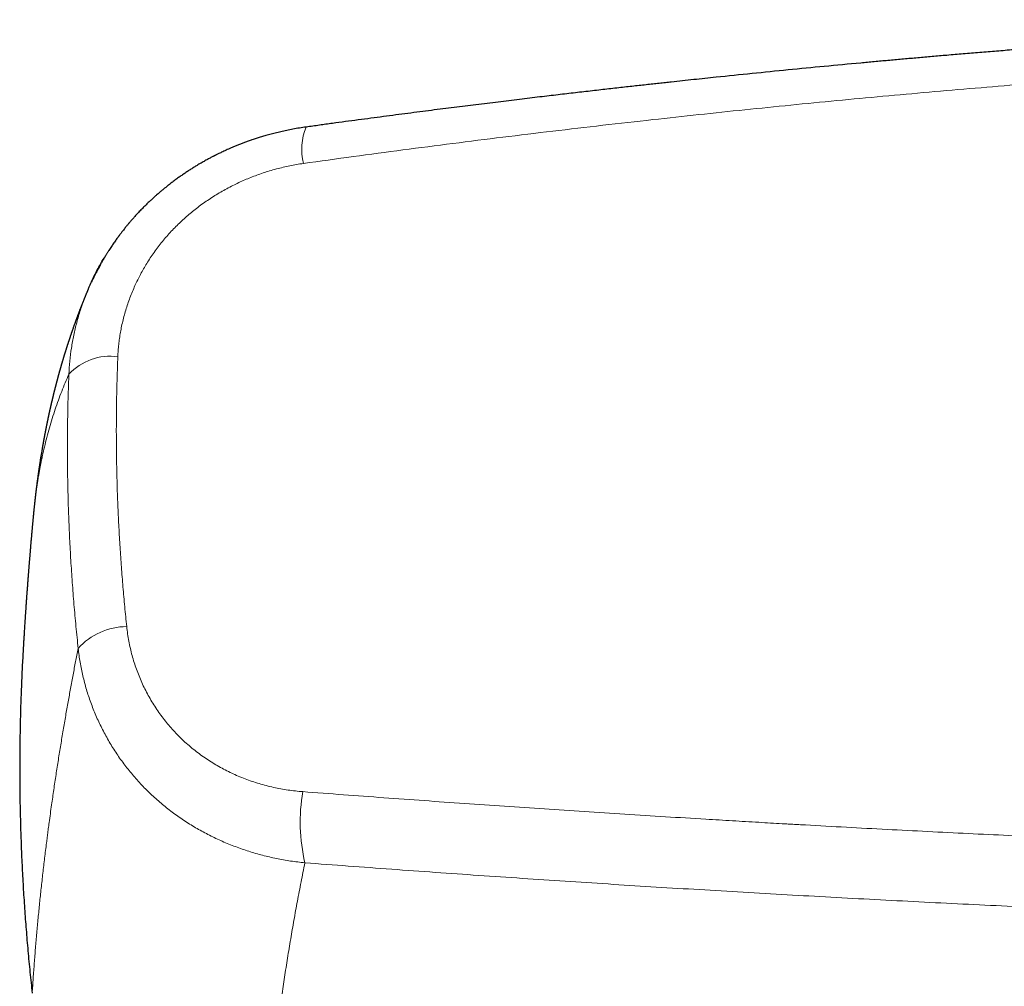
# Model space of a CAD drawing. Header units: millimetres. Extents: x 8 to 974, y 12 to 621.
# Tile 24 of 52: x 405 to 453, y 556 to 603. Entities that reach past the tile are written whole.
import ezdxf

# ---------------------------------------------------------------- set-up
doc = ezdxf.new("R2010")
doc.units = ezdxf.units.MM

msp = doc.modelspace()

# ---------------------------------------------------------------- linework, layer by layer
at = {"color": 7, "linetype": 'Continuous', "lineweight": 30}
for p, q in [((418.866, 598.118), (418.865, 598.118)), ((405.629, 579.21), (405.629, 579.214))]:
    msp.add_line(p, q, dxfattribs=at)
at = {"color": 8, "linetype": 'Continuous', "lineweight": 0}
for centre, radius, start, end in [((421.513, 597.036), 2.86, 157.7902, 193.8636), ((409.366, 584.269), 2.732, 82.2463, 137.2305), ((410.165, 570.736), 3.144, 89.9761, 138.4693), ((427.391, 564.407), 8.808, 170.4176, 193.0239)]:
    msp.add_arc(centre, radius, start, end, dxfattribs=at)
at = {"color": 7, "linetype": 'Continuous', "lineweight": 30}
for points, knots in [([(477.697, 603.327), (477.683, 603.326), (477.488, 603.318), (477.107, 603.303), (476.55, 603.281), (475.979, 603.257), (475.395, 603.233), (474.797, 603.207), (474.185, 603.179), (473.558, 603.151), (472.922, 603.121), (472.276, 603.091), (471.62, 603.059), (470.95, 603.025), (470.262, 602.99), (469.556, 602.953), (468.831, 602.915), (468.092, 602.874), (467.338, 602.832), (466.571, 602.789), (465.79, 602.743), (464.954, 602.693), (464.073, 602.639), (463.155, 602.582), (462.249, 602.523), (461.356, 602.465), (460.474, 602.405), (459.621, 602.347), (458.796, 602.289), (457.998, 602.232), (457.21, 602.174), (456.434, 602.117), (455.629, 602.056), (454.796, 601.992), (453.938, 601.925), (453.094, 601.858), (452.264, 601.79), (451.449, 601.723), (450.648, 601.656), (449.883, 601.591), (449.152, 601.528), (448.455, 601.467), (447.771, 601.406), (447.098, 601.345), (446.432, 601.285), (445.403, 601.19), (444.008, 601.059), (442.251, 600.888), (440.502, 600.713), (438.975, 600.555), (437.67, 600.418), (436.85, 600.33), (436.292, 600.269), (435.991, 600.236), (435.679, 600.202), (435.354, 600.167), (435.018, 600.129), (434.67, 600.091), (434.31, 600.051), (433.939, 600.009), (433.555, 599.966), (433.16, 599.921), (432.753, 599.874), (432.342, 599.827), (431.928, 599.779), (431.512, 599.73), (431.085, 599.68), (430.648, 599.629), (430.19, 599.575), (429.713, 599.518), (429.215, 599.458), (428.705, 599.396), (428.183, 599.332), (427.65, 599.267), (427.115, 599.201), (426.58, 599.134), (426.045, 599.067), (425.5, 598.998), (424.944, 598.927), (424.377, 598.854), (423.801, 598.78), (423.214, 598.703), (422.616, 598.625), (422.008, 598.544), (421.394, 598.462), (420.773, 598.379), (420.146, 598.294), (419.509, 598.207), (419.082, 598.147), (418.866, 598.118)], [0, 0, 0, 0, 0.000715, 0.009883, 0.01929, 0.028937, 0.038801, 0.048903, 0.059244, 0.069823, 0.08064, 0.091495, 0.102581, 0.113896, 0.125441, 0.137459, 0.149716, 0.162213, 0.174948, 0.187923, 0.201138, 0.214591, 0.230321, 0.245849, 0.261175, 0.2763, 0.291223, 0.305944, 0.319639, 0.333156, 0.346492, 0.35965, 0.372628, 0.38742, 0.401973, 0.416285, 0.430357, 0.444189, 0.457781, 0.471133, 0.483161, 0.494988, 0.506613, 0.518036, 0.529293, 0.540522, 0.57052, 0.600405, 0.630176, 0.659834, 0.678377, 0.696875, 0.701797, 0.706921, 0.712248, 0.717779, 0.723512, 0.729448, 0.735587, 0.741929, 0.748474, 0.755222, 0.762173, 0.769327, 0.776258, 0.783369, 0.790661, 0.798133, 0.805785, 0.814098, 0.822614, 0.831333, 0.840255, 0.849379, 0.858706, 0.867686, 0.876846, 0.886186, 0.895707, 0.905407, 0.915288, 0.925348, 0.935589, 0.94601, 0.956611, 0.967198, 0.977958, 0.988892, 1, 1, 1, 1]), ([(418.865, 598.118), (418.757, 598.102), (418.544, 598.071), (418.231, 598.016), (417.932, 597.957), (417.645, 597.895), (417.372, 597.829), (417.111, 597.761), (416.869, 597.693), (416.646, 597.626), (416.441, 597.561), (416.246, 597.496), (416.062, 597.432), (415.888, 597.369), (415.718, 597.304), (415.552, 597.239), (415.391, 597.173), (415.244, 597.111), (415.108, 597.052), (414.986, 596.997), (414.874, 596.945), (414.774, 596.898), (414.684, 596.855), (414.607, 596.818), (414.543, 596.786), (414.495, 596.762), (414.462, 596.745), (414.439, 596.734), (414.417, 596.722), (414.39, 596.709), (414.356, 596.691), (414.308, 596.666), (414.246, 596.634), (414.171, 596.594), (414.09, 596.55), (414.004, 596.503), (413.914, 596.452), (413.819, 596.398), (413.72, 596.341), (413.604, 596.272), (413.469, 596.19), (413.317, 596.095), (413.157, 595.992), (412.994, 595.884), (412.834, 595.774), (412.672, 595.66), (412.51, 595.543), (412.349, 595.422), (412.199, 595.305), (412.064, 595.198), (411.944, 595.1), (411.837, 595.011), (411.737, 594.926), (411.64, 594.843), (411.543, 594.756), (411.434, 594.658), (411.312, 594.546), (411.177, 594.418), (411.036, 594.28), (410.915, 594.158), (410.815, 594.054), (410.739, 593.974), (410.666, 593.896), (410.597, 593.821), (410.536, 593.753), (410.481, 593.691), (410.432, 593.636), (410.389, 593.587), (410.352, 593.544), (410.32, 593.507), (410.293, 593.475), (410.269, 593.447), (410.245, 593.417), (410.214, 593.38), (410.174, 593.332), (410.124, 593.271), (410.066, 593.199), (410.001, 593.116), (409.929, 593.024), (409.852, 592.924), (409.762, 592.803), (409.659, 592.661), (409.542, 592.495), (409.421, 592.318), (409.329, 592.177), (409.265, 592.078), (409.233, 592.026), (409.203, 591.979), (409.175, 591.934), (409.15, 591.892), (409.128, 591.856), (409.111, 591.828), (409.098, 591.807), (409.085, 591.786), (409.071, 591.762), (409.054, 591.733), (409.032, 591.696), (409.006, 591.651), (408.974, 591.596), (408.937, 591.531), (408.895, 591.456), (408.847, 591.37), (408.796, 591.275), (408.74, 591.169), (408.679, 591.053), (408.615, 590.927), (408.548, 590.789), (408.495, 590.678), (408.465, 590.612), (408.457, 590.595)], [0, 0, 0, 0, 0.02459, 0.048263, 0.071024, 0.092877, 0.113825, 0.13387, 0.153015, 0.169774, 0.185779, 0.20103, 0.215529, 0.229275, 0.242269, 0.256121, 0.269002, 0.280912, 0.29185, 0.301815, 0.310807, 0.319228, 0.326588, 0.332928, 0.33825, 0.342556, 0.344823, 0.346654, 0.348238, 0.3504, 0.353232, 0.356737, 0.362469, 0.368875, 0.375704, 0.382959, 0.390639, 0.398745, 0.407279, 0.416242, 0.42886, 0.442244, 0.456393, 0.471214, 0.485732, 0.499693, 0.515429, 0.530383, 0.544552, 0.557935, 0.568861, 0.579197, 0.588942, 0.598167, 0.607779, 0.618049, 0.630995, 0.644853, 0.659622, 0.675298, 0.683476, 0.691879, 0.70011, 0.707667, 0.714547, 0.72075, 0.726279, 0.731132, 0.735492, 0.739112, 0.742073, 0.744784, 0.74745, 0.750695, 0.755619, 0.761542, 0.768463, 0.776382, 0.785286, 0.794806, 0.804771, 0.819204, 0.834482, 0.850606, 0.867577, 0.872545, 0.877218, 0.881393, 0.885073, 0.889208, 0.89246, 0.894829, 0.896441, 0.898214, 0.900335, 0.902807, 0.90593, 0.909896, 0.914704, 0.920355, 0.92685, 0.934188, 0.94237, 0.951397, 0.96127, 0.971988, 0.983553, 0.995965, 1, 1, 1, 1]), ([(408.304, 590.259), (408.321, 590.303), (408.419, 590.544), (408.628, 590.97), (408.864, 591.424), (409.02, 591.679), (409.065, 591.752)], [0, 0, 0, 0, 0.08508, 0.466794, 0.848513, 1, 1, 1, 1]), ([(408.301, 590.261), (408.3, 590.257), (408.294, 590.244), (408.284, 590.22), (408.271, 590.19), (408.258, 590.157), (408.242, 590.121), (408.225, 590.079), (408.206, 590.035), (408.188, 589.992), (408.172, 589.952), (408.157, 589.916), (408.144, 589.884), (408.132, 589.855), (408.12, 589.826), (408.108, 589.795), (408.095, 589.763), (408.079, 589.725), (408.063, 589.684), (408.046, 589.641), (408.03, 589.602), (408.016, 589.566), (408.001, 589.531), (407.988, 589.496), (407.974, 589.46), (407.959, 589.423), (407.943, 589.382), (407.927, 589.341), (407.911, 589.3), (407.896, 589.262), (407.883, 589.226), (407.87, 589.193), (407.857, 589.16), (407.846, 589.13), (407.836, 589.103), (407.826, 589.077), (407.815, 589.047), (407.803, 589.016), (407.791, 588.984), (407.78, 588.956), (407.771, 588.931), (407.763, 588.911), (407.756, 588.892), (407.749, 588.872), (407.742, 588.853), (407.734, 588.832), (407.726, 588.81), (407.717, 588.785), (407.707, 588.758), (407.696, 588.728), (407.684, 588.694), (407.671, 588.658), (407.658, 588.624), (407.647, 588.592), (407.636, 588.563), (407.626, 588.533), (407.614, 588.501), (407.602, 588.467), (407.589, 588.43), (407.575, 588.39), (407.56, 588.348), (407.546, 588.307), (407.532, 588.268), (407.52, 588.232), (407.508, 588.198), (407.496, 588.164), (407.484, 588.129), (407.471, 588.092), (407.458, 588.052), (407.443, 588.01), (407.429, 587.969), (407.417, 587.93), (407.405, 587.894), (407.393, 587.861), (407.383, 587.83), (407.373, 587.799), (407.362, 587.767), (407.351, 587.733), (407.339, 587.696), (407.326, 587.658), (407.314, 587.621), (407.303, 587.585), (407.291, 587.549), (407.279, 587.513), (407.268, 587.476), (407.255, 587.437), (407.242, 587.395), (407.228, 587.351), (407.214, 587.307), (407.202, 587.268), (407.19, 587.231), (407.179, 587.196), (407.169, 587.163), (407.159, 587.132), (407.15, 587.1), (407.139, 587.066), (407.128, 587.03), (407.117, 586.994), (407.106, 586.958), (407.096, 586.923), (407.085, 586.888), (407.075, 586.853), (407.064, 586.818), (407.053, 586.781), (407.041, 586.74), (407.028, 586.697), (407.016, 586.654), (407.004, 586.615), (406.994, 586.579), (406.984, 586.545), (406.974, 586.511), (406.965, 586.479), (406.956, 586.449), (406.949, 586.421), (406.94, 586.392), (406.932, 586.362), (406.924, 586.334), (406.915, 586.304), (406.906, 586.271), (406.896, 586.235), (406.888, 586.204), (406.88, 586.178), (406.874, 586.154), (406.867, 586.129), (406.859, 586.102), (406.851, 586.073), (406.843, 586.044), (406.836, 586.016), (406.829, 585.99), (406.822, 585.966), (406.816, 585.945), (406.811, 585.924), (406.805, 585.904), (406.8, 585.883), (406.794, 585.862), (406.788, 585.84), (406.782, 585.815), (406.774, 585.787), (406.766, 585.758), (406.759, 585.727), (406.75, 585.697), (406.742, 585.666), (406.735, 585.636), (406.728, 585.609), (406.72, 585.581), (406.713, 585.551), (406.704, 585.519), (406.695, 585.484), (406.686, 585.446), (406.676, 585.407), (406.666, 585.37), (406.658, 585.335), (406.65, 585.302), (406.642, 585.271), (406.633, 585.238), (406.625, 585.203), (406.615, 585.165), (406.605, 585.124), (406.596, 585.086), (406.588, 585.054), (406.582, 585.029), (406.577, 585.006), (406.572, 584.985), (406.567, 584.964), (406.562, 584.944), (406.557, 584.924), (406.552, 584.903), (406.547, 584.882), (406.541, 584.858), (406.535, 584.831), (406.528, 584.803), (406.521, 584.771), (406.513, 584.737), (406.504, 584.7), (406.497, 584.667), (406.489, 584.635), (406.482, 584.602), (406.474, 584.567), (406.465, 584.529), (406.456, 584.488), (406.447, 584.448), (406.438, 584.411), (406.431, 584.377), (406.424, 584.345), (406.417, 584.313), (406.41, 584.281), (406.402, 584.247), (406.395, 584.212), (406.387, 584.177), (406.379, 584.141), (406.372, 584.107), (406.364, 584.072), (406.356, 584.033), (406.347, 583.991), (406.339, 583.952), (406.331, 583.916), (406.325, 583.885), (406.318, 583.852), (406.311, 583.82), (406.305, 583.788), (406.298, 583.757), (406.292, 583.728), (406.286, 583.698), (406.28, 583.668), (406.273, 583.633), (406.265, 583.593), (406.256, 583.551), (406.248, 583.509), (406.24, 583.47), (406.233, 583.434), (406.226, 583.398), (406.219, 583.362), (406.211, 583.322), (406.203, 583.279), (406.195, 583.237), (406.188, 583.197), (406.181, 583.163), (406.175, 583.132), (406.17, 583.102), (406.164, 583.072), (406.159, 583.044), (406.154, 583.017), (406.149, 582.992), (406.144, 582.965), (406.139, 582.938), (406.134, 582.911), (406.129, 582.883), (406.124, 582.854), (406.118, 582.824), (406.113, 582.791), (406.106, 582.754), (406.099, 582.715), (406.091, 582.673), (406.084, 582.63), (406.077, 582.589), (406.07, 582.551), (406.064, 582.515), (406.055, 582.461), (406.042, 582.383), (406.026, 582.292), (406.012, 582.204), (405.997, 582.116), (405.983, 582.023), (405.968, 581.93), (405.957, 581.86), (405.949, 581.806), (405.943, 581.767), (405.937, 581.728), (405.931, 581.691), (405.926, 581.656), (405.921, 581.622), (405.916, 581.592), (405.912, 581.563), (405.908, 581.535), (405.903, 581.506), (405.899, 581.475), (405.894, 581.443), (405.89, 581.412), (405.885, 581.381), (405.881, 581.351), (405.877, 581.321), (405.872, 581.291), (405.868, 581.259), (405.863, 581.224), (405.858, 581.19), (405.854, 581.158), (405.85, 581.131), (405.847, 581.107), (405.844, 581.085), (405.841, 581.065), (405.839, 581.046), (405.836, 581.026), (405.833, 581.004), (405.83, 580.98), (405.826, 580.953), (405.822, 580.926), (405.819, 580.898), (405.815, 580.871), (405.812, 580.845), (405.808, 580.817), (405.805, 580.79), (405.801, 580.761), (405.798, 580.735), (405.794, 580.709), (405.791, 580.683), (405.788, 580.656), (405.784, 580.628), (405.78, 580.596), (405.776, 580.565), (405.772, 580.535), (405.768, 580.502), (405.764, 580.468), (405.76, 580.43), (405.755, 580.396), (405.752, 580.364), (405.748, 580.332), (405.744, 580.3), (405.74, 580.268), (405.737, 580.238), (405.734, 580.21), (405.73, 580.183), (405.727, 580.154), (405.724, 580.126), (405.721, 580.096), (405.717, 580.064), (405.713, 580.027), (405.708, 579.986), (405.703, 579.943), (405.699, 579.904), (405.695, 579.866), (405.691, 579.829), (405.687, 579.79), (405.683, 579.748), (405.678, 579.705), (405.673, 579.661), (405.669, 579.621), (405.665, 579.583), (405.662, 579.546), (405.658, 579.507), (405.654, 579.47), (405.65, 579.433), (405.647, 579.399), (405.644, 579.366), (405.641, 579.339), (405.639, 579.32), (405.638, 579.305), (405.636, 579.288), (405.634, 579.267), (405.632, 579.242), (405.63, 579.223), (405.629, 579.214)], [0, 0, 0, 0, 0.0009818, 0.0038295, 0.0066813, 0.0096033, 0.0131625, 0.0171412, 0.0214328, 0.0256356, 0.0295124, 0.0329498, 0.035733, 0.0385932, 0.0412887, 0.0440677, 0.0471753, 0.0505068, 0.0548261, 0.058915, 0.0624845, 0.0658706, 0.0691971, 0.072526, 0.0757973, 0.0792717, 0.0831048, 0.0871678, 0.0910449, 0.0946503, 0.0979081, 0.1010395, 0.1041521, 0.1071927, 0.1093041, 0.1117947, 0.1146627, 0.1176671, 0.120673, 0.1234923, 0.1256914, 0.1275494, 0.1292801, 0.1310633, 0.1328989, 0.1347587, 0.1369505, 0.1392193, 0.1417137, 0.1444311, 0.1477957, 0.1512405, 0.1544957, 0.1573682, 0.160019, 0.1626449, 0.1657763, 0.1689322, 0.1723482, 0.176075, 0.1800841, 0.1840616, 0.18764, 0.1909328, 0.1940617, 0.1971924, 0.2003831, 0.2037812, 0.2074777, 0.2115565, 0.2154692, 0.219055, 0.2223714, 0.2254732, 0.2282192, 0.2310217, 0.2339439, 0.2370922, 0.2405975, 0.2442122, 0.2475923, 0.2507341, 0.2542133, 0.2575333, 0.2608916, 0.2644031, 0.2682733, 0.2726443, 0.2766292, 0.2802959, 0.2836507, 0.2867899, 0.2899309, 0.2926511, 0.2955016, 0.2986232, 0.3020636, 0.3054607, 0.3085967, 0.3120104, 0.315172, 0.3182474, 0.3213853, 0.3248234, 0.3285785, 0.3327235, 0.3367123, 0.3402444, 0.3434806, 0.3465714, 0.3496469, 0.3529373, 0.3553345, 0.3578777, 0.3605437, 0.3633248, 0.365964, 0.3683358, 0.3716601, 0.3749056, 0.378126, 0.3800883, 0.3822033, 0.3845331, 0.3870649, 0.389677, 0.3923389, 0.394996, 0.3973726, 0.3995204, 0.4014149, 0.403287, 0.4051467, 0.4070188, 0.4089245, 0.4108792, 0.4130975, 0.415648, 0.4184551, 0.4212115, 0.4238845, 0.4268555, 0.4295346, 0.4319733, 0.4343883, 0.4371684, 0.4400674, 0.4431675, 0.4466711, 0.4503956, 0.4537959, 0.4568799, 0.4597761, 0.462662, 0.465539, 0.4686424, 0.4721243, 0.4758802, 0.47983, 0.4824043, 0.4846516, 0.48662, 0.4885221, 0.4903834, 0.4922286, 0.4941025, 0.4958463, 0.497748, 0.4999366, 0.502412, 0.5049823, 0.5074654, 0.5110853, 0.514355, 0.5172687, 0.5201136, 0.5230342, 0.5261752, 0.5295976, 0.5333952, 0.5371945, 0.5404714, 0.5434288, 0.546311, 0.5491559, 0.5520349, 0.5549544, 0.5581789, 0.5614337, 0.5646318, 0.567711, 0.5705371, 0.5742699, 0.5780336, 0.5820765, 0.5846916, 0.5875639, 0.590609, 0.5934065, 0.5963443, 0.5990769, 0.6017243, 0.6043321, 0.6069567, 0.6098449, 0.6137345, 0.6176397, 0.6214104, 0.6249072, 0.6280939, 0.6311677, 0.6343882, 0.6379219, 0.6418447, 0.645813, 0.6493852, 0.6523484, 0.65507, 0.6576754, 0.660343, 0.6631733, 0.6651997, 0.6674831, 0.6699633, 0.6723479, 0.674598, 0.6773473, 0.6799036, 0.6822728, 0.685402, 0.6886091, 0.6921657, 0.695983, 0.6998807, 0.7036358, 0.706958, 0.7100324, 0.713137, 0.7213916, 0.7307169, 0.7375843, 0.7446993, 0.7542455, 0.7621828, 0.7694728, 0.7728938, 0.7764989, 0.7799867, 0.783327, 0.7864043, 0.7892662, 0.7921122, 0.7944402, 0.7969213, 0.7995454, 0.8022753, 0.8051072, 0.8079569, 0.8105525, 0.8132507, 0.8158584, 0.8185016, 0.8213335, 0.8243893, 0.8277931, 0.8302951, 0.8327385, 0.8349064, 0.8367986, 0.8385014, 0.8401615, 0.8417814, 0.8438041, 0.8459622, 0.848267, 0.8508624, 0.8531498, 0.85563, 0.8579883, 0.8601313, 0.8628386, 0.8653136, 0.8676062, 0.8698803, 0.8722353, 0.8743784, 0.8768981, 0.8797906, 0.8826635, 0.8852925, 0.8876901, 0.8911862, 0.8944341, 0.8976642, 0.9001378, 0.9029282, 0.9058885, 0.9086882, 0.9113148, 0.9137896, 0.9161534, 0.9186373, 0.9210969, 0.9236107, 0.9264186, 0.9295251, 0.9334552, 0.9372104, 0.9406995, 0.9438951, 0.9470315, 0.9503736, 0.9541488, 0.958041, 0.9618944, 0.9654978, 0.9687241, 0.9718606, 0.9751519, 0.9788172, 0.9817754, 0.9847752, 0.9877746, 0.9904607, 0.9917171, 0.9928978, 0.9942745, 0.9959168, 0.9978252, 1, 1, 1, 1]), ([(405.629, 579.21), (405.628, 579.202), (405.626, 579.179), (405.622, 579.141), (405.618, 579.093), (405.613, 579.04), (405.608, 578.983), (405.602, 578.922), (405.597, 578.864), (405.592, 578.809), (405.587, 578.759), (405.583, 578.709), (405.578, 578.662), (405.574, 578.613), (405.569, 578.562), (405.564, 578.506), (405.559, 578.45), (405.554, 578.39), (405.548, 578.325), (405.542, 578.256), (405.536, 578.186), (405.529, 578.11), (405.522, 578.03), (405.515, 577.951), (405.509, 577.878), (405.503, 577.807), (405.497, 577.736), (405.491, 577.662), (405.484, 577.585), (405.478, 577.506), (405.471, 577.428), (405.465, 577.35), (405.458, 577.275), (405.453, 577.207), (405.448, 577.145), (405.443, 577.086), (405.438, 577.025), (405.433, 576.963), (405.427, 576.894), (405.422, 576.823), (405.416, 576.752), (405.41, 576.681), (405.404, 576.608), (405.399, 576.537), (405.394, 576.471), (405.389, 576.41), (405.385, 576.353), (405.38, 576.297), (405.376, 576.24), (405.371, 576.182), (405.366, 576.11), (405.359, 576.024), (405.352, 575.926), (405.345, 575.829), (405.337, 575.731), (405.33, 575.636), (405.324, 575.547), (405.318, 575.465), (405.312, 575.386), (405.307, 575.309), (405.301, 575.229), (405.295, 575.143), (405.289, 575.054), (405.283, 574.97), (405.277, 574.89), (405.272, 574.815), (405.267, 574.739), (405.262, 574.664), (405.257, 574.592), (405.252, 574.524), (405.248, 574.462), (405.244, 574.406), (405.241, 574.354), (405.238, 574.302), (405.234, 574.25), (405.231, 574.198), (405.227, 574.143), (405.222, 574.06), (405.215, 573.952), (405.206, 573.82), (405.198, 573.69), (405.191, 573.568), (405.184, 573.457), (405.178, 573.361), (405.172, 573.269), (405.167, 573.183), (405.162, 573.104), (405.158, 573.03), (405.154, 572.957), (405.149, 572.882), (405.145, 572.8), (405.141, 572.729), (405.138, 572.684), (405.137, 572.669)], [0, 0, 0, 0, 0.003811, 0.010005, 0.017495, 0.025306, 0.033873, 0.043285, 0.05274, 0.060116, 0.067712, 0.075487, 0.08274, 0.088975, 0.097426, 0.1058, 0.114185, 0.122815, 0.132746, 0.143548, 0.154072, 0.164573, 0.178032, 0.189881, 0.200619, 0.211256, 0.222057, 0.232901, 0.244991, 0.256918, 0.268627, 0.280683, 0.292275, 0.302652, 0.311663, 0.320624, 0.329627, 0.339095, 0.349582, 0.360645, 0.371423, 0.382121, 0.393184, 0.404532, 0.414466, 0.423627, 0.432167, 0.440714, 0.449268, 0.458002, 0.467344, 0.482442, 0.497338, 0.512084, 0.527207, 0.542333, 0.555577, 0.568314, 0.580003, 0.591704, 0.603666, 0.617117, 0.63115, 0.644649, 0.65617, 0.667685, 0.679387, 0.691264, 0.702363, 0.712702, 0.722856, 0.73084, 0.738831, 0.746827, 0.754828, 0.762844, 0.771082, 0.780114, 0.801239, 0.821292, 0.841319, 0.861682, 0.877902, 0.892571, 0.906766, 0.920979, 0.932362, 0.943756, 0.955162, 0.966633, 0.978757, 0.993205, 1, 1, 1, 1]), ([(405.145, 572.819), (405.144, 572.795), (405.141, 572.743), (405.137, 572.669), (405.135, 572.619), (405.134, 572.598)], [0, 0, 0, 0, 0.331871, 0.714743, 1, 1, 1, 1]), ([(405.138, 572.669), (405.121, 572.383), (405.085, 571.726), (405.042, 570.719), (405.008, 569.649), (404.986, 568.6), (404.974, 567.551), (404.974, 566.502), (404.985, 565.453), (405.007, 564.404), (405.041, 563.355), (405.085, 562.306), (405.141, 561.258), (405.207, 560.215), (405.284, 559.179), (405.372, 558.149), (405.47, 557.119), (405.544, 556.434), (405.581, 556.09)], [0, 0, 0, 0, 0.051797, 0.118863, 0.18207, 0.245259, 0.308435, 0.371605, 0.434778, 0.497959, 0.561155, 0.624373, 0.687621, 0.750905, 0.8131, 0.875343, 0.937641, 1, 1, 1, 1])]:
    msp.add_open_spline(points, degree=3, knots=knots, dxfattribs=at)
at = {"color": 8, "linetype": 'Continuous', "lineweight": 0}
for points, knots in [([(418.737, 596.351), (419.541, 596.463), (421.149, 596.686), (423.565, 597.009), (425.984, 597.322), (428.406, 597.626), (430.83, 597.92), (433.257, 598.204), (435.619, 598.471), (437.915, 598.722), (440.146, 598.957), (442.379, 599.183), (444.613, 599.401), (446.85, 599.611), (449.087, 599.812), (451.326, 600.006), (453.567, 600.19), (455.809, 600.367), (458.052, 600.534), (460.297, 600.694), (462.5, 600.842), (464.661, 600.979), (466.78, 601.106), (468.9, 601.225), (471.02, 601.337), (472.435, 601.405), (473.142, 601.439)], [0, 0, 0, 0, 0.04477, 0.089545, 0.134324, 0.179108, 0.223895, 0.268686, 0.31348, 0.354544, 0.395611, 0.43668, 0.47775, 0.518823, 0.559896, 0.600972, 0.642048, 0.683124, 0.724202, 0.765279, 0.806357, 0.845087, 0.883816, 0.922545, 0.961273, 1, 1, 1, 1]), ([(418.737, 596.351), (418.626, 596.335), (418.406, 596.302), (418.077, 596.24), (417.75, 596.168), (417.423, 596.085), (417.099, 595.993), (416.784, 595.893), (416.479, 595.786), (416.184, 595.673), (415.891, 595.552), (415.602, 595.422), (415.311, 595.281), (415.018, 595.128), (414.725, 594.964), (414.438, 594.791), (414.158, 594.61), (413.882, 594.421), (413.617, 594.226), (413.364, 594.027), (413.122, 593.825), (412.888, 593.616), (412.661, 593.402), (412.436, 593.176), (412.215, 592.939), (411.999, 592.691), (411.791, 592.435), (411.591, 592.173), (411.401, 591.905), (411.224, 591.638), (411.06, 591.371), (410.907, 591.106), (410.764, 590.836), (410.629, 590.563), (410.5, 590.28), (410.379, 589.988), (410.265, 589.687), (410.163, 589.384), (410.071, 589.078), (409.989, 588.769), (409.919, 588.464), (409.861, 588.163), (409.814, 587.866), (409.777, 587.57), (409.749, 587.273), (409.739, 587.075), (409.734, 586.976)], [0, 0, 0, 0, 0.023411, 0.046807, 0.070215, 0.09366, 0.117169, 0.140622, 0.162639, 0.184627, 0.206609, 0.228607, 0.250641, 0.27405, 0.297377, 0.320647, 0.343888, 0.367126, 0.390543, 0.412624, 0.434624, 0.456566, 0.478475, 0.500376, 0.523624, 0.546866, 0.570131, 0.593448, 0.616845, 0.640161, 0.662046, 0.683927, 0.705825, 0.727764, 0.749766, 0.773098, 0.796381, 0.819644, 0.842911, 0.866209, 0.889666, 0.911788, 0.933861, 0.955905, 0.977944, 1, 1, 1, 1]), ([(407.36, 586.124), (407.373, 586.337), (407.398, 586.762), (407.479, 587.395), (407.592, 588.02), (407.737, 588.635), (407.914, 589.236), (408.101, 589.778), (408.243, 590.114), (408.304, 590.259)], [0, 0, 0, 0, 0.151176, 0.301601, 0.450998, 0.599095, 0.745628, 0.890341, 1, 1, 1, 1]), ([(409.734, 586.976), (409.722, 586.629), (409.696, 585.935), (409.673, 584.892), (409.661, 583.848), (409.662, 582.802), (409.675, 581.756), (409.7, 580.708), (409.737, 579.689), (409.784, 578.698), (409.839, 577.736), (409.905, 576.772), (409.982, 575.809), (410.067, 574.844), (410.133, 574.201), (410.166, 573.88)], [0, 0, 0, 0, 0.080053, 0.160076, 0.240074, 0.320053, 0.400021, 0.479982, 0.559944, 0.633247, 0.70656, 0.779887, 0.853233, 0.926602, 1, 1, 1, 1]), ([(405.629, 579.214), (405.63, 579.225), (405.635, 579.271), (405.643, 579.354), (405.653, 579.459), (405.664, 579.561), (405.674, 579.656), (405.683, 579.731), (405.688, 579.775), (405.69, 579.79), (405.69, 579.793), (405.691, 579.802), (405.693, 579.818), (405.696, 579.841), (405.699, 579.868), (405.702, 579.899), (405.706, 579.932), (405.711, 579.968), (405.715, 580.007), (405.72, 580.047), (405.726, 580.091), (405.732, 580.137), (405.738, 580.186), (405.745, 580.239), (405.753, 580.294), (405.76, 580.353), (405.769, 580.414), (405.778, 580.478), (405.788, 580.545), (405.798, 580.615), (405.809, 580.687), (405.82, 580.762), (405.828, 580.818), (405.834, 580.854), (405.837, 580.869), (405.839, 580.885), (405.842, 580.9), (405.844, 580.916), (405.847, 580.932), (405.849, 580.947), (405.855, 580.984), (405.864, 581.042), (405.879, 581.131), (405.896, 581.227), (405.913, 581.329), (405.931, 581.427), (405.948, 581.521), (405.966, 581.612), (405.981, 581.695), (405.996, 581.77), (406.01, 581.839), (406.023, 581.905), (406.036, 581.968), (406.045, 582.012), (406.051, 582.038), (406.053, 582.047), (406.055, 582.056), (406.057, 582.066), (406.065, 582.106), (406.103, 582.283), (406.178, 582.614), (406.289, 583.063), (406.415, 583.525), (406.55, 583.979), (406.694, 584.424), (406.847, 584.862), (407.009, 585.291), (407.179, 585.713), (407.3, 585.987), (407.36, 586.124)], [0, 0, 0, 0, 0.004264, 0.01805, 0.032148, 0.044811, 0.057716, 0.069272, 0.074416, 0.074787, 0.075079, 0.075617, 0.078277, 0.081369, 0.084894, 0.088851, 0.093241, 0.098062, 0.103005, 0.108332, 0.114043, 0.120139, 0.126619, 0.133571, 0.140917, 0.148657, 0.15679, 0.165318, 0.17424, 0.183555, 0.193265, 0.20322, 0.213557, 0.215633, 0.217723, 0.219828, 0.221948, 0.224083, 0.226232, 0.228396, 0.230048, 0.241154, 0.252018, 0.266328, 0.280195, 0.293618, 0.306597, 0.319133, 0.331225, 0.341039, 0.35054, 0.359728, 0.368604, 0.377045, 0.378344, 0.379635, 0.380919, 0.382195, 0.383612, 0.398135, 0.457066, 0.524994, 0.592903, 0.660794, 0.728668, 0.796525, 0.864366, 0.932191, 1, 1, 1, 1]), ([(407.812, 572.82), (407.775, 573.177), (407.701, 573.889), (407.606, 574.958), (407.523, 576.026), (407.452, 577.093), (407.394, 578.159), (407.349, 579.224), (407.317, 580.259), (407.297, 581.264), (407.288, 582.238), (407.29, 583.211), (407.302, 584.183), (407.325, 585.155), (407.349, 585.801), (407.36, 586.124)], [0, 0, 0, 0, 0.080075, 0.160115, 0.240127, 0.320116, 0.400089, 0.480051, 0.56001, 0.633308, 0.706613, 0.77993, 0.853263, 0.926618, 1, 1, 1, 1]), ([(410.166, 573.88), (410.18, 573.762), (410.208, 573.525), (410.267, 573.174), (410.34, 572.826), (410.426, 572.481), (410.525, 572.143), (410.637, 571.812), (410.76, 571.488), (410.896, 571.169), (411.046, 570.854), (411.208, 570.543), (411.384, 570.237), (411.572, 569.939), (411.772, 569.648), (411.982, 569.367), (412.203, 569.095), (412.433, 568.834), (412.673, 568.582), (412.925, 568.338), (413.188, 568.104), (413.461, 567.878), (413.744, 567.663), (414.036, 567.459), (414.333, 567.268), (414.636, 567.09), (414.943, 566.924), (415.257, 566.769), (415.579, 566.625), (415.909, 566.492), (416.246, 566.37), (416.588, 566.261), (416.936, 566.164), (417.286, 566.08), (417.638, 566.009), (417.991, 565.951), (418.347, 565.904), (418.586, 565.883), (418.706, 565.873)], [0, 0, 0, 0, 0.028102, 0.056179, 0.084273, 0.112424, 0.140539, 0.168026, 0.195493, 0.222978, 0.250517, 0.278563, 0.306542, 0.334495, 0.36246, 0.39057, 0.418197, 0.445761, 0.473301, 0.500857, 0.528855, 0.556834, 0.584833, 0.612894, 0.640856, 0.668159, 0.695474, 0.722837, 0.750284, 0.778127, 0.805956, 0.833811, 0.861729, 0.889755, 0.917286, 0.944814, 0.972373, 1, 1, 1, 1]), ([(405.581, 556.09), (405.597, 556.335), (405.628, 556.821), (405.681, 557.553), (405.739, 558.283), (405.801, 559.011), (405.868, 559.737), (405.939, 560.46), (406.016, 561.187), (406.097, 561.917), (406.183, 562.651), (406.249, 563.186), (406.292, 563.522), (406.309, 563.659), (406.327, 563.796), (406.345, 563.933), (406.363, 564.073), (406.383, 564.22), (406.415, 564.464), (406.461, 564.803), (406.535, 565.334), (406.626, 565.965), (406.736, 566.696), (406.848, 567.421), (406.964, 568.14), (407.083, 568.854), (407.202, 569.549), (407.322, 570.225), (407.441, 570.882), (407.562, 571.532), (407.685, 572.177), (407.77, 572.607), (407.812, 572.82)], [0, 0, 0, 0, 0.04711, 0.093769, 0.139974, 0.185726, 0.231023, 0.275865, 0.32025, 0.365342, 0.409952, 0.454077, 0.462343, 0.470592, 0.478824, 0.487039, 0.495236, 0.503931, 0.513319, 0.539006, 0.5645, 0.607943, 0.650813, 0.693109, 0.73483, 0.775976, 0.816544, 0.854265, 0.891472, 0.928164, 0.96434, 1, 1, 1, 1]), ([(407.812, 572.82), (407.84, 572.597), (407.897, 572.149), (408.033, 571.487), (408.206, 570.835), (408.417, 570.194), (408.666, 569.566), (408.951, 568.954), (409.272, 568.359), (409.627, 567.783), (410.017, 567.227), (410.439, 566.694), (410.894, 566.185), (411.38, 565.703), (411.894, 565.25), (412.433, 564.827), (412.994, 564.437), (413.577, 564.078), (414.18, 563.752), (414.8, 563.459), (415.437, 563.199), (416.088, 562.973), (416.753, 562.781), (417.429, 562.624), (418.115, 562.5), (418.578, 562.448), (418.81, 562.422)], [0, 0, 0, 0, 0.041826, 0.083626, 0.125414, 0.167201, 0.208994, 0.250798, 0.292617, 0.334455, 0.376319, 0.418217, 0.46016, 0.502165, 0.544104, 0.585863, 0.62748, 0.668986, 0.710412, 0.751782, 0.79312, 0.834446, 0.875778, 0.917136, 0.958537, 1, 1, 1, 1]), ([(418.706, 565.873), (419.362, 565.823), (420.672, 565.724), (422.635, 565.58), (424.592, 565.438), (426.542, 565.301), (428.485, 565.166), (430.422, 565.035), (432.369, 564.907), (434.326, 564.781), (436.293, 564.657), (438.032, 564.551), (439.545, 564.461), (440.78, 564.388), (441.635, 564.339), (442.11, 564.312), (442.258, 564.304), (442.406, 564.295), (442.553, 564.287), (442.701, 564.279), (443.459, 564.236), (444.827, 564.16), (446.803, 564.054), (448.773, 563.952), (450.739, 563.854), (452.7, 563.759), (454.656, 563.668), (456.672, 563.578), (458.747, 563.489), (460.882, 563.403), (463.01, 563.32), (465.133, 563.243), (466.546, 563.194), (467.252, 563.17)], [0, 0, 0, 0, 0.041048, 0.081909, 0.122584, 0.163075, 0.203383, 0.243509, 0.283456, 0.324281, 0.364919, 0.405372, 0.43197, 0.458488, 0.481757, 0.4848, 0.487842, 0.490882, 0.493922, 0.49696, 0.499998, 0.540755, 0.581375, 0.621861, 0.662213, 0.702432, 0.742521, 0.782481, 0.826288, 0.869942, 0.913444, 0.956796, 1, 1, 1, 1]), ([(416.567, 544.163), (416.569, 544.196), (416.572, 544.264), (416.577, 544.368), (416.583, 544.477), (416.589, 544.591), (416.595, 544.71), (416.601, 544.834), (416.608, 544.959), (416.615, 545.085), (416.622, 545.212), (416.629, 545.343), (416.637, 545.478), (416.645, 545.618), (416.654, 545.768), (416.663, 545.928), (416.674, 546.1), (416.683, 546.24), (416.69, 546.349), (416.695, 546.423), (416.699, 546.497), (416.704, 546.571), (416.709, 546.643), (416.716, 546.741), (416.724, 546.863), (416.734, 547.008), (416.743, 547.149), (416.753, 547.284), (416.762, 547.411), (416.771, 547.53), (416.779, 547.64), (416.787, 547.747), (416.795, 547.85), (416.802, 547.948), (416.81, 548.043), (416.817, 548.134), (416.824, 548.223), (416.831, 548.307), (416.836, 548.372), (416.84, 548.419), (416.842, 548.449), (416.845, 548.478), (416.847, 548.507), (416.849, 548.538), (416.856, 548.62), (416.867, 548.754), (416.883, 548.938), (416.899, 549.127), (416.916, 549.319), (416.933, 549.519), (416.952, 549.728), (416.972, 549.944), (416.993, 550.166), (417.015, 550.392), (417.037, 550.622), (417.06, 550.852), (417.084, 551.083), (417.107, 551.312), (417.132, 551.546), (417.158, 551.784), (417.183, 552.021), (417.21, 552.256), (417.236, 552.489), (417.261, 552.705), (417.278, 552.853), (417.288, 552.931), (417.291, 552.959), (417.294, 552.987), (417.298, 553.015), (417.308, 553.105), (417.353, 553.476), (417.436, 554.141), (417.555, 555.041), (417.684, 555.955), (417.82, 556.874), (417.965, 557.797), (418.117, 558.72), (418.277, 559.642), (418.445, 560.563), (418.622, 561.49), (418.747, 562.111), (418.81, 562.422)], [0, 0, 0, 0, 0.0057603, 0.0118037, 0.0181304, 0.0247402, 0.0316331, 0.0388092, 0.0462685, 0.0533549, 0.0606792, 0.0682415, 0.0760417, 0.0840798, 0.0923558, 0.1019074, 0.1117574, 0.1219058, 0.1260398, 0.1303652, 0.1346299, 0.1388337, 0.1429768, 0.1470592, 0.1556024, 0.1638666, 0.1718517, 0.1795579, 0.186985, 0.1934948, 0.199774, 0.2058226, 0.2116407, 0.2172282, 0.222585, 0.2277114, 0.2327345, 0.2375146, 0.2420516, 0.2437675, 0.2454459, 0.2470868, 0.2486902, 0.2503359, 0.2523966, 0.2625572, 0.2729251, 0.2835003, 0.2942828, 0.3052726, 0.317155, 0.3292706, 0.3416195, 0.3542016, 0.367017, 0.3800657, 0.3925824, 0.4053066, 0.4182382, 0.4313773, 0.4447239, 0.4573678, 0.4701926, 0.4831981, 0.4929281, 0.494466, 0.4960064, 0.4975493, 0.4990946, 0.5005467, 0.5123014, 0.5600051, 0.6092832, 0.6585593, 0.707834, 0.7570977, 0.806318, 0.8546904, 0.9030944, 0.9515307, 1, 1, 1, 1]), ([(418.81, 562.422), (419.511, 562.369), (420.914, 562.263), (423.022, 562.109), (425.132, 561.958), (427.243, 561.81), (429.343, 561.667), (431.433, 561.528), (433.512, 561.393), (435.593, 561.262), (437.689, 561.134), (439.802, 561.008), (441.931, 560.885), (444.061, 560.767), (446.193, 560.652), (448.328, 560.541), (450.464, 560.434), (452.602, 560.331), (454.741, 560.232), (456.883, 560.137), (459.026, 560.047), (461.172, 559.961), (463.319, 559.879), (465.468, 559.801), (467.691, 559.726), (469.987, 559.652), (472.358, 559.583), (474.73, 559.518), (477.105, 559.459), (478.69, 559.424), (479.482, 559.407)], [0, 0, 0, 0, 0.035177, 0.07034, 0.10549, 0.140629, 0.175758, 0.210249, 0.244733, 0.27921, 0.313681, 0.34885, 0.384016, 0.419178, 0.454339, 0.489499, 0.52466, 0.559823, 0.594989, 0.630159, 0.665335, 0.700517, 0.735706, 0.770905, 0.806114, 0.844857, 0.883616, 0.922391, 0.961185, 1, 1, 1, 1])]:
    msp.add_open_spline(points, degree=3, knots=knots, dxfattribs=at)

doc.saveas('drawing.dxf')
